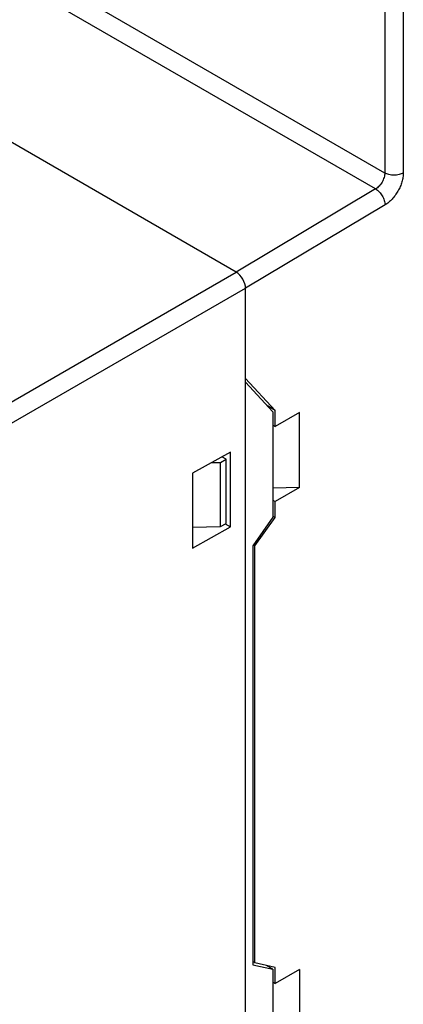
# Model space of a CAD drawing. Extents: x 167 to 469, y 389 to 524.
# Tile 17 of 21: x 420 to 435, y 413 to 450. Entities that reach past the tile are written whole.
import ezdxf

# ---------------------------------------------------------------- set-up
doc = ezdxf.new("R2010")
doc.units = 0
doc.header["$MEASUREMENT"] = 0
doc.layers.get('0').update_dxf_attribs({"lineweight": 0})

msp = doc.modelspace()

# ---------------------------------------------------------------- linework, layer by layer
at = {"color": 18, "lineweight": 25, "true_color": 0x000000}
for p, q in [((434.105, 444.205), (410.063, 458.086)), ((433.757, 443.597), (409.716, 457.477)), ((428.448, 440.424), (404.406, 454.304)), ((434.105, 451.272), (434.105, 444.205)), ((434.812, 451.381), (434.812, 444.205)), ((433.757, 443.597), (428.448, 440.424)), ((434.117, 442.988), (428.802, 439.812)), ((419.449, 435.228), (428.448, 440.424)), ((419.802, 434.616), (428.802, 439.812)), ((428.802, 403.886), (428.802, 439.812)), ((429.933, 435.158), (428.802, 436.37)), ((428.802, 436.229), (429.844, 435.103)), ((429.933, 435.158), (429.633, 435.331)), ((429.844, 435.103), (429.844, 431.086)), ((429.933, 434.545), (429.933, 435.158)), ((430.852, 435.076), (429.933, 434.545)), ((430.852, 432.218), (430.852, 435.076)), ((429.844, 434.597), (429.933, 434.545)), ((428.226, 433.571), (426.787, 432.769)), ((428.226, 430.714), (428.226, 433.571)), ((427.511, 433.173), (427.847, 433.178)), ((427.847, 433.178), (428.059, 433.3)), ((427.847, 430.728), (427.847, 433.178)), ((428.059, 433.3), (427.902, 433.391)), ((428.059, 430.851), (428.059, 433.3)), ((426.787, 432.769), (426.787, 429.911)), ((430.852, 432.218), (429.844, 432.195)), ((430.852, 432.218), (429.933, 431.688)), ((429.844, 431.739), (429.933, 431.688)), ((429.933, 431.075), (429.933, 431.688)), ((427.847, 430.728), (428.059, 430.851)), ((428.024, 430.83), (428.226, 430.714)), ((429.844, 431.086), (429.079, 430)), ((429.155, 429.997), (429.933, 431.075)), ((429.933, 431.075), (429.844, 431.127)), ((426.787, 430.713), (427.847, 430.728)), ((426.787, 429.911), (428.226, 430.714)), ((429.079, 430), (429.079, 414.03)), ((429.155, 429.997), (429.1, 430.029)), ((429.155, 414.108), (429.155, 429.997)), ((429.155, 414.108), (429.079, 414.152)), ((429.079, 414.03), (429.844, 413.858)), ((429.933, 413.928), (429.155, 414.108)), ((429.844, 413.858), (429.579, 414.01)), ((429.933, 413.316), (429.933, 413.928)), ((429.844, 413.858), (429.844, 409.84)), ((430.852, 413.847), (429.933, 413.316)), ((430.852, 413.847), (430.852, 410.989)), ((429.844, 413.368), (429.933, 413.316))]:
    msp.add_line(p, q, dxfattribs=at)
for points in [[(434.105, 444.205), (434.105, 444.178), (434.102, 444.15), (434.098, 444.123), (434.094, 444.093), (434.087, 444.064), (434.078, 444.036), (434.07, 444.005), (434.059, 443.976), (434.046, 443.947), (434.034, 443.917), (434.019, 443.889), (434.003, 443.861), (433.987, 443.833), (433.97, 443.806), (433.951, 443.78), (433.932, 443.754), (433.912, 443.73), (433.891, 443.707), (433.87, 443.685), (433.849, 443.664), (433.826, 443.645), (433.804, 443.627), (433.781, 443.611), (433.757, 443.597)], [(434.812, 444.205), (434.788, 444.191), (434.762, 444.18), (434.736, 444.169), (434.708, 444.159), (434.679, 444.15), (434.65, 444.143), (434.619, 444.135), (434.587, 444.13), (434.556, 444.126), (434.524, 444.123), (434.491, 444.121), (434.458, 444.121), (434.426, 444.121), (434.393, 444.123), (434.361, 444.126), (434.329, 444.13), (434.298, 444.135), (434.267, 444.143), (434.238, 444.15), (434.209, 444.159), (434.181, 444.169), (434.154, 444.18), (434.129, 444.191), (434.105, 444.205)], [(434.812, 444.205), (434.812, 444.15), (434.807, 444.095), (434.799, 444.04), (434.789, 443.981), (434.776, 443.923), (434.759, 443.866), (434.742, 443.806), (434.72, 443.747), (434.695, 443.689), (434.67, 443.63), (434.641, 443.572), (434.609, 443.516), (434.577, 443.46), (434.542, 443.406), (434.504, 443.354), (434.467, 443.303), (434.427, 443.254), (434.384, 443.208), (434.343, 443.164), (434.3, 443.123), (434.253, 443.085), (434.21, 443.049), (434.165, 443.016), (434.117, 442.988)], [(433.757, 443.597), (433.782, 443.583), (433.805, 443.567), (433.827, 443.549), (433.85, 443.53), (433.872, 443.509), (433.893, 443.488), (433.915, 443.465), (433.936, 443.44), (433.955, 443.415), (433.975, 443.389), (433.993, 443.362), (434.009, 443.334), (434.026, 443.306), (434.041, 443.277), (434.054, 443.247), (434.067, 443.218), (434.078, 443.188), (434.088, 443.158), (434.097, 443.13), (434.104, 443.1), (434.109, 443.071), (434.114, 443.043), (434.117, 443.016), (434.117, 442.988)]]:
    msp.add_open_spline(points, degree=3, knots=[0, 0, 0, 0, 1, 1, 1, 2, 2, 2, 3, 3, 3, 4, 4, 4, 5, 5, 5, 6, 6, 6, 7, 7, 7, 8, 8, 8, 8], dxfattribs=at)
msp.add_open_spline([(428.802, 439.812), (428.802, 440.037), (428.643, 440.311), (428.448, 440.424)], degree=3, dxfattribs=at)
msp.add_open_spline([(428.802, 439.812), (428.802, 440.037), (428.643, 440.311), (428.448, 440.424)], degree=3, dxfattribs=at)

doc.saveas('drawing.dxf')
